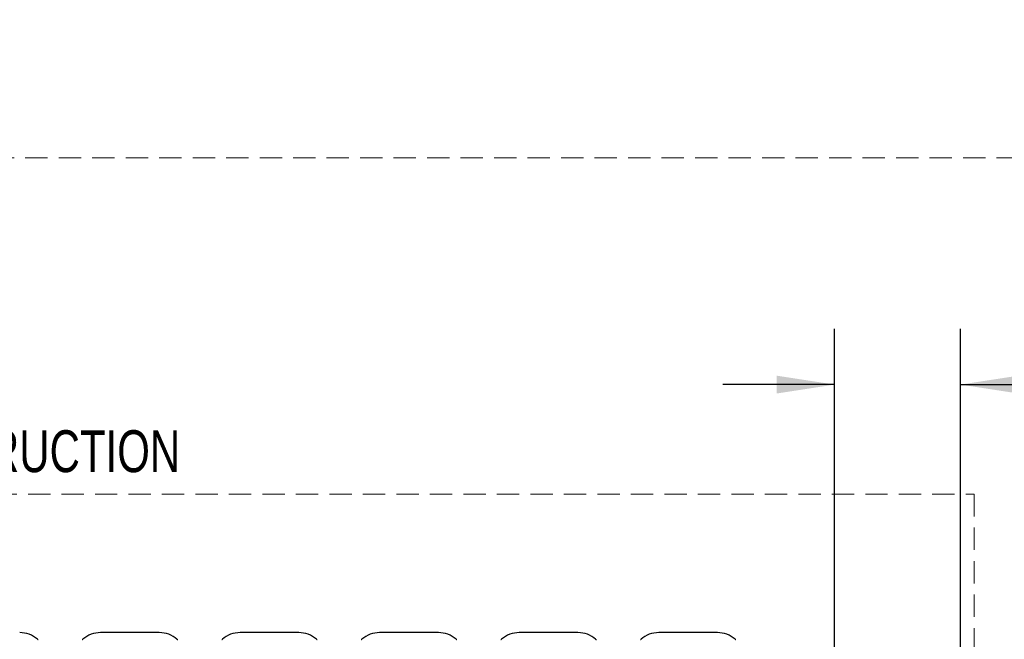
# Model space of a CAD drawing. Header units: inches. Extents: x 31 to 206, y 23 to 145.
# Tile 41 of 64: x 73 to 109, y 123 to 145. Entities that reach past the tile are written whole.
import ezdxf

# ---------------------------------------------------------------- set-up
doc = ezdxf.new("R2010")
doc.units = ezdxf.units.IN
doc.header["$LTSCALE"] = 16
doc.header["$MEASUREMENT"] = 0
doc.linetypes.add('HIDDEN', pattern=[0.075, 0.05, -0.025])
doc.layers.add('FORMAT', color=7, linetype='Continuous')
doc.styles.add('SLDTEXTSTYLE0', font='TXT', dxfattribs={"width": 0.75})
doc.dimstyles.new('SLDDIMSTYLE0', dxfattribs={"dimtxt": 1.5, "dimasz": 2.08, "dimexe": 0, "dimexo": 0.0625, "dimgap": 0.375, "dimtad": 0, "dimtih": 1, "dimtoh": 1, "dimdec": 0, "dimrnd": 1e-09, "dimzin": 12, "dimdsep": 46, "dimlunit": 5, "dimtxsty": 'SLDTEXTSTYLE0', "dimsah": 1, "dimcen": 0.09, "dimadec": 0, "dimazin": 3, "dimtfac": 1, "dimtdec": 0, "dimtmove": 0, "dimatfit": 0, "dimfxl": 0, "dimfrac": 2, "dimtolj": 1, "dimtzin": 12, "dimarcsym": 0})

# ---------------------------------------------------------------- blocks, each defined once
blk = doc.blocks.new('_D_8')
at = {"layer": 'FORMAT'}
for p, q in [((102.663, 119.044), (102.663, 133.934)), ((107.174, 112.338), (107.174, 133.934)), ((102.663, 131.934), (98.663, 131.934)), ((107.174, 131.934), (115.053, 131.934))]:
    blk.add_line(p, q, dxfattribs=at)
for points in [[(102.663, 131.934), (100.583, 132.254), (100.583, 131.614)], [(107.174, 131.934), (109.254, 131.614), (109.254, 132.254)]]:
    blk.add_solid(points, dxfattribs=at)
at = {"layer": 'FORMAT', "insert": (115.393, 132.655), "char_height": 1.5, "attachment_point": 1, "style": 'SLDTEXTSTYLE0'}
blk.add_mtext('16A', dxfattribs=at)
blk = doc.blocks.new('SW_NOTE_0_6')
at = {"layer": 'FORMAT', "color": 0, "char_height": 1.5, "attachment_point": 1, "style": 'SLDTEXTSTYLE0'}
for s, insert in [('CLEARANCE', (0, 1.934)), ('NON-COMBUSTIBLE CONSTRUCTION', (0, -0.696))]:
    blk.add_mtext(s, dxfattribs=dict(at, insert=insert))
blk = doc.blocks.new('SW_NOTE_0_7')
at = {"layer": 'FORMAT', "color": 0, "char_height": 1.5, "attachment_point": 1, "style": 'SLDTEXTSTYLE0'}
for s, insert in [('CLEARANCE', (0, 1.934)), ('COMBUSTIBLE CONSTRUCTION', (0, -0.696))]:
    blk.add_mtext(s, dxfattribs=dict(at, insert=insert))

msp = doc.modelspace()

# ---------------------------------------------------------------- linework, layer by layer
at = {"color": 7, "linetype": 'Continuous', "lineweight": 25}
for p, q in [((78.465, 123.05), (76.362, 123.05)), ((83.465, 123.05), (81.362, 123.05)), ((88.465, 123.05), (86.362, 123.05)), ((93.465, 123.05), (91.362, 123.05)), ((98.465, 123.05), (96.362, 123.05))]:
    msp.add_line(p, q, dxfattribs=at)
for centre, radius, start, end in [((73.465, 122.094), 0.957, 48.537, 90), ((74.125, 122.841), 0.0407, 228.537, 270), ((75.702, 122.841), 0.0407, 270, 311.463), ((76.362, 122.094), 0.957, 90, 131.463), ((78.465, 122.094), 0.957, 48.537, 90), ((79.125, 122.841), 0.0407, 228.537, 270), ((80.702, 122.841), 0.0407, 270, 311.463), ((81.362, 122.094), 0.957, 90, 131.463), ((83.465, 122.094), 0.957, 48.537, 90), ((84.125, 122.841), 0.0407, 228.537, 270), ((85.702, 122.841), 0.0407, 270, 311.463), ((86.362, 122.094), 0.957, 90, 131.463), ((88.465, 122.094), 0.957, 48.537, 90), ((89.125, 122.841), 0.0407, 228.537, 270), ((90.702, 122.841), 0.0407, 270, 311.463), ((91.362, 122.094), 0.957, 90, 131.463), ((93.465, 122.094), 0.957, 48.537, 90), ((94.125, 122.841), 0.0407, 228.537, 270), ((95.702, 122.841), 0.0407, 270, 311.463), ((96.362, 122.094), 0.957, 90, 131.463), ((98.465, 122.094), 0.957, 48.537, 90), ((99.125, 122.841), 0.0407, 228.537, 270)]:
    msp.add_arc(centre, radius, start, end, dxfattribs=at)
at = {"layer": 'FORMAT', "linetype": 'HIDDEN', "lineweight": 18}
for p, q in [((111.663, 140.05), (48.163, 140.05)), ((52.163, 128.012), (107.663, 128.012)), ((107.663, 128.012), (107.663, 102.668))]:
    msp.add_line(p, q, dxfattribs=at)

# ---------------------------------------------------------------- block references
at = {"layer": 'FORMAT'}
for name, p in [('SW_NOTE_0_7', (48.384, 143.043)), ('SW_NOTE_0_6', (52.053, 130.994))]:
    msp.add_blockref(name, p, dxfattribs=at)

# ---------------------------------------------------------------- dimensions: what is measured, and where the dimension line sits
dim = msp.add_linear_dim(base=(102.663, 131.934), p1=(107.174, 111.538), p2=(102.663, 118.244), text='16A', dimstyle='SLDDIMSTYLE0', dxfattribs=at)
dim.commit()
dim.dimension.update_dxf_attribs({"geometry": '_D_8', "text_midpoint": (117.253, 131.934), "dimtype": 160})

doc.saveas('drawing.dxf')
